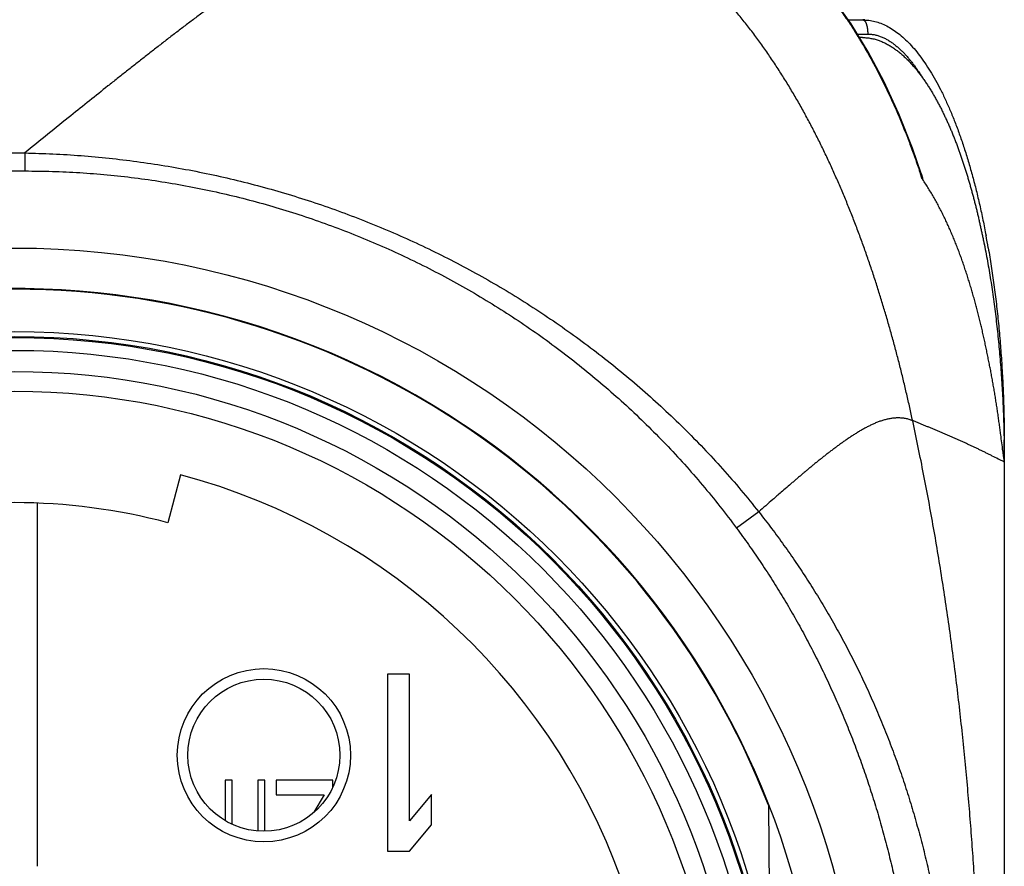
# Model space of a CAD drawing. Header units: millimetres. Extents: x 0 to 1300, y 0 to 891.
# Tile 43 of 141: x 188 to 202, y 482 to 494. Entities that reach past the tile are written whole.
import ezdxf

# ---------------------------------------------------------------- set-up
doc = ezdxf.new("R2010")
doc.units = ezdxf.units.MM
doc.header["$LTSCALE"] = 0.545669
for name, color, linetype in [('NoLayerName_001', 7, 'Continuous'), ('NoLayerName_004', 7, 'Continuous'), ('NoLayerName_006', 7, 'Continuous'), ('NoLayerName_007', 7, 'Continuous'), ('NoLayerName_008', 7, 'Continuous')]:
    doc.layers.add(name, color=color, linetype=linetype)

msp = doc.modelspace()

# ---------------------------------------------------------------- linework, layer by layer
at = {"layer": 'NoLayerName_001', "color": 60, "linetype": 'Continuous', "lineweight": 25}
for p, q in [((199.29412346, 493.85), (199.5, 493.85)), ((199.42171379, 493.65), (199.56840403, 493.65)), ((199.49630603, 493.6), (199.45223518, 493.6)), ((187.35310187, 491.9686959), (187.64689813, 491.9686959)), ((187.64689813, 491.9686959), (187.64689664, 491.71483764)), ((187.35310262, 491.71484211), (187.64689738, 491.71484211)), ((201.5, 487.85), (201.49789944, 487.85)), ((201.5, 487.85), (201.5, 466.6)), ((201.50007887, 487.60036765), (201.50006084, 487.60101968)), ((201.50011141, 487.59906286), (201.50007884, 487.60013459)), ((189.84890174, 487.41749883), (189.66871202, 486.74108796)), ((187.825, 481.88395722), (187.825, 487.01438617)), ((198.0268712, 486.89576052), (197.71402239, 486.66392685)), ((190.47999996, 483.1), (190.47999996, 482.53067826)), ((190.58000004, 483.1), (190.47999996, 483.1)), ((190.58000004, 482.47883919), (190.58000004, 483.1)), ((190.94000004, 483.1), (190.94000004, 482.38398288)), ((191.04, 483.1), (190.94000004, 483.1)), ((191.04, 482.38005387), (191.04, 483.1)), ((191.20000002, 483.1), (191.20000002, 482.89574468)), ((192, 483.1), (191.20000002, 483.1)), ((192, 483.00310792), (192, 483.1)), ((191.20000002, 482.89574468), (191.88, 482.89574468)), ((191.88, 482.89574468), (191.73384398, 482.64696847)), ((198.16380439, 482.74760654), (198.18808035, 479.96585628))]:
    msp.add_line(p, q, dxfattribs=at)
for points in [[(199.5748427, 493.39914492), (199.33490176, 493.79221507), (199.07921461, 494.15453681), (198.80643207, 494.48685691), (198.51973418, 494.7842481), (198.2235737, 495.04165722), (197.92166243, 495.25833157), (197.62353216, 495.43199922), (197.32160143, 495.57079643), (197.0127634, 495.67660121), (196.69032867, 495.75058079), (196.34353795, 495.79226035), (196.11032637, 495.79999701)], [(200.32397906, 491.67682597), (200.19991242, 492.03513558), (200.00730282, 492.52218159), (199.79891505, 492.97621845), (199.5748427, 493.39914492)]]:
    msp.add_lwpolyline(points, dxfattribs=at)
for radius in [12.025, 10.8425, 10.28, 10]:
    msp.add_circle((187.5, 478.6), radius, dxfattribs=at)
for centre, radius, start, end in [((193.13014191, 489.72942609), 7.40162072, 31.30623726, 31.476195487), ((189.40052743, 488.07291476), 11.49186011, 17.921797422, 18.258398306), ((188.62589653, 488.4237544), 12.83740503, 9.879252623, 10.67175835), ((187.5, 478.59996928), 11.44201114, 21.253316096, 158.746683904), ((183.64305772, 487.59946806), 17.85694457, 0.803841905, 0.999506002), ((183.6785599, 487.59988011), 17.8214401, 0.000385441, 0.804117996), ((187.5, 478.6), 9.125, 320.91666665, 75.08333335), ((187.5, 478.6), 8.425, 75.08333335, 104.91666665)]:
    msp.add_arc(centre, radius, start, end, dxfattribs=at)
for points, knots in [([(194.02560439, 495.8), (193.96971414, 495.79805167), (193.85769649, 495.79687178), (193.69043993, 495.77875618), (193.52424022, 495.75235804), (193.35963179, 495.71698571), (193.19692785, 495.67427691), (193.03630766, 495.62487767), (192.8777704, 495.56948922), (192.72123898, 495.50876913), (192.56663133, 495.44337562), (192.41382129, 495.37394984), (192.2627553, 495.300848), (192.11334967, 495.22440645), (191.9655107, 495.14496033), (191.81914659, 495.06283902), (191.6741413, 494.97838018), (191.53041859, 494.89180147), (191.38790919, 494.80326702), (191.24653008, 494.7129473), (191.10619992, 494.62100977), (190.96683567, 494.52762221), (190.82834994, 494.43294735), (190.69069214, 494.33708123), (190.55380661, 494.24011809), (190.41763695, 494.14215126), (190.28212678, 494.04327404), (190.14721902, 493.94357973), (190.01285537, 493.84315866), (189.87899794, 493.74206868), (189.74560621, 493.64036741), (189.61263952, 493.53811187), (189.48005707, 493.4353593), (189.34781836, 493.33216635), (189.21588076, 493.22859095), (189.08421605, 493.12467086), (188.95279749, 493.0204404), (188.77786415, 492.88109841), (188.55967392, 492.70632052), (188.16776517, 492.39067886), (187.86356028, 492.14441893), (187.64611452, 491.96871294)], [0, 0, 0, 0, 0.1677725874, 0.3358060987, 0.5041075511, 0.6724919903, 0.8406600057, 1.008613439, 1.1764901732, 1.344356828, 1.512214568, 1.6800300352, 1.8478293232, 2.0156403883, 2.1834685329, 2.3512985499, 2.5191010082, 2.6868755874, 2.854639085, 3.0224010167, 3.190163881, 3.3579237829, 3.5256748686, 3.6934211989, 3.8611672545, 4.028914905, 4.1966636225, 4.3644106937, 4.5321531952, 4.6998927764, 4.8676313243, 5.0353697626, 5.2031081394, 5.3708457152, 5.5385814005, 5.7063157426, 5.8740497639, 6.0417841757, 6.3772555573, 6.7127308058, 7.5514186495, 7.5514186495, 7.5514186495, 7.5514186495]), ([(197.17669538, 495.62148726), (197.20895635, 495.60950261), (197.27379587, 495.58628961), (197.36933361, 495.54686045), (197.4638015, 495.50480318), (197.55694423, 495.45972867), (197.64874008, 495.41188717), (197.73910455, 495.36135721), (197.82797068, 495.30826371), (197.91527472, 495.25271094), (198.00097847, 495.19480355), (198.08507159, 495.13464599), (198.16755289, 495.07233397), (198.24842203, 495.0079634), (198.32767858, 494.94163005), (198.40532209, 494.87342963), (198.48135325, 494.80345697), (198.55577839, 494.73180058), (198.62861562, 494.65854581), (198.69989054, 494.58377223), (198.76963026, 494.50755773), (198.83786187, 494.42998019), (198.90461257, 494.35111757), (198.96990907, 494.27104732), (199.03378212, 494.1898461), (199.09625688, 494.10757749), (199.15735163, 494.02429148), (199.21708451, 493.94003419), (199.27549102, 493.85486213), (199.33254013, 493.76879067), (199.38844962, 493.68198911), (199.42449382, 493.62335688), (199.44266722, 493.59413998)], [0, 0, 0, 0, 0.1032454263, 0.2065704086, 0.3099707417, 0.4134346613, 0.5169433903, 0.6204716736, 0.7239882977, 0.8274577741, 0.9308713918, 1.0342494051, 1.1376076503, 1.2409560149, 1.3442986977, 1.4476344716, 1.5509569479, 1.654259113, 1.7575504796, 1.8608423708, 1.9641414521, 2.0674499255, 2.1707657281, 2.2740827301, 2.3773912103, 2.4806868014, 2.5839729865, 2.6872515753, 2.7905221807, 2.893782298, 2.9970273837, 3.1002509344, 3.1002509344, 3.1002509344, 3.1002509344]), ([(200.20399516, 488.18391175), (200.19020249, 488.24668383), (200.16300742, 488.37232055), (200.11986436, 488.56026005), (200.07526235, 488.74786856), (200.02891184, 488.93506194), (199.98084035, 489.12182524), (199.93099049, 489.30812499), (199.87932745, 489.49393263), (199.82581118, 489.67921777), (199.77040147, 489.86394743), (199.713044, 490.0480816), (199.65368656, 490.23157865), (199.59227663, 490.41439659), (199.5287617, 490.59649341), (199.46308964, 490.77782729), (199.39520684, 490.95835528), (199.32506789, 491.13803204), (199.25259287, 491.31679001), (199.17768753, 491.49454658), (199.10026305, 491.67121769), (199.02022941, 491.84671877), (198.9374971, 492.02096544), (198.85197587, 492.1938725), (198.76358232, 492.36534926), (198.6722247, 492.53528447), (198.57780508, 492.70354679), (198.4802315, 492.87000001), (198.37941118, 493.03450719), (198.27525213, 493.19693194), (198.16766115, 493.35713427), (198.05656487, 493.51496537), (197.94183924, 493.67020859), (197.82335724, 493.82261162), (197.70099997, 493.97191671), (197.5746521, 494.11787085), (197.44418055, 494.26019945), (197.3095342, 494.39869326), (197.17045038, 494.53280497), (197.02755213, 494.66296372), (196.92796228, 494.74471728), (196.87871009, 494.78621954)], [0, 0, 0, 0, 0.1928085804, 0.3856341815, 0.5784713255, 0.7713157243, 0.964164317, 1.1570153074, 1.3498682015, 1.5427238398, 1.7355823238, 1.9284401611, 2.1212950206, 2.3141466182, 2.5069967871, 2.6998495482, 2.8927111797, 3.0855889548, 3.2784779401, 3.4713678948, 3.6642531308, 3.8571328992, 4.0500116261, 4.2428991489, 4.4358096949, 4.6287405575, 4.8216760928, 5.0146079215, 5.2075360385, 5.4004692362, 5.5934255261, 5.7864261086, 5.9794520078, 6.1724755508, 6.3654871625, 6.5584967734, 6.7515350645, 6.944654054, 7.1378678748, 7.3311078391, 7.5243277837, 7.5243277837, 7.5243277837, 7.5243277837]), ([(199.5, 493.85), (199.52816302, 493.84819574), (199.58515926, 493.84716872), (199.67001744, 493.82967138), (199.75453203, 493.8027842), (199.83846656, 493.76486771), (199.92169928, 493.71654726), (200.00409169, 493.65779823), (200.08551664, 493.58876681), (200.16584314, 493.50953747), (200.24493895, 493.42020743), (200.3226416, 493.32088033), (200.39884358, 493.21175701), (200.47344032, 493.09307786), (200.54630904, 492.96508833), (200.61732718, 492.82803642), (200.6863702, 492.68217053), (200.75331306, 492.52774004), (200.81802952, 492.3649948), (200.88039514, 492.19418635), (200.94027138, 492.01557882), (200.99755133, 491.82948457), (201.05215527, 491.63626184), (201.10403574, 491.43629356), (201.15295521, 491.22992761), (201.1994227, 491.01765734), (201.22688756, 490.87369538), (201.24126829, 490.80101399)], [0, 0, 0, 0, 0.0846622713, 0.170540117, 0.2587689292, 0.350367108, 0.4462183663, 0.5470695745, 0.6535395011, 0.7661334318, 0.8852597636, 1.0112393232, 1.1442532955, 1.2843749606, 1.4316211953, 1.585964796, 1.7473437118, 1.9156682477, 2.0908267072, 2.2726898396, 2.461113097, 2.6558947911, 2.8567639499, 3.0634343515, 3.2756103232, 3.4929885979, 3.71525984, 3.71525984, 3.71525984, 3.71525984]), ([(199.5, 493.85), (199.50207586, 493.84970002), (199.50635733, 493.84948912), (199.51230226, 493.84674695), (199.51778949, 493.84309613), (199.52275426, 493.83860019), (199.52717329, 493.83366097), (199.53104679, 493.82845224), (199.53442802, 493.82306245), (199.53744136, 493.81751561), (199.54021959, 493.81184169), (199.54280541, 493.80604759), (199.54520864, 493.80015044), (199.54744139, 493.7941753), (199.54951663, 493.78814368), (199.55144302, 493.78206875), (199.55322615, 493.77595621), (199.5548738, 493.76980939), (199.55639347, 493.76363141), (199.55779271, 493.75742539), (199.55907908, 493.75119448), (199.56026013, 493.74494181), (199.56134341, 493.73867051), (199.56233644, 493.7323837), (199.56324685, 493.72608445), (199.56408196, 493.71977534), (199.56484195, 493.71345754), (199.56552735, 493.70713202), (199.5661386, 493.70079965), (199.56667618, 493.69446132), (199.56714054, 493.68811791), (199.56753221, 493.68177031), (199.56785144, 493.6754194), (199.5680995, 493.66906607), (199.56827389, 493.66271119), (199.56838614, 493.65635569), (199.56839235, 493.6521184), (199.56840403, 493.65)], [0, 0, 0, 0, 0.00629227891, 0.01269772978, 0.01931341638, 0.02605237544, 0.03271744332, 0.03917276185, 0.04550056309, 0.05178939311, 0.05810191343, 0.06444913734, 0.07082041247, 0.07720294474, 0.08358272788, 0.08995431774, 0.09632030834, 0.10268303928, 0.10904432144, 0.11540546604, 0.12176731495, 0.12813027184, 0.13449433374, 0.1408591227, 0.14722391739, 0.15358794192, 0.15995111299, 0.16631349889, 0.17267514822, 0.17903609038, 0.18539633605, 0.19175587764, 0.19811468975, 0.20447272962, 0.21082993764, 0.21718623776, 0.223541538, 0.223541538, 0.223541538, 0.223541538]), ([(199.45410345, 493.57539796), (199.47199442, 493.54551014), (199.50808118, 493.48591328), (199.56038972, 493.39543268), (199.61163823, 493.30434074), (199.66165189, 493.21254846), (199.71050676, 493.12011775), (199.75821194, 493.02706968), (199.80478594, 492.93343119), (199.85024246, 492.83922602), (199.89459656, 492.74447863), (199.93786295, 492.64921325), (199.98005644, 492.55345421), (200.02119179, 492.45722578), (200.06128383, 492.36055227), (200.10034715, 492.2634579), (200.13839726, 492.16596722), (200.17544616, 492.06810359), (200.21151901, 491.96989474), (200.24659187, 491.87135208), (200.2808239, 491.77254801), (200.30274061, 491.70638561), (200.31380931, 491.6733491)], [0, 0, 0, 0, 0.1045003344, 0.2090058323, 0.3135213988, 0.4180505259, 0.5225953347, 0.6271568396, 0.7317358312, 0.8363324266, 0.9409458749, 1.0455745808, 1.1502161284, 1.2548673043, 1.3595241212, 1.4641818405, 1.5688349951, 1.6734774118, 1.7781022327, 1.8827019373, 1.987268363, 2.0917927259, 2.0917927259, 2.0917927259, 2.0917927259]), ([(199.49630894, 493.59999896), (199.51593293, 493.59907423), (199.55533572, 493.59853268), (199.61391004, 493.58983672), (199.67166063, 493.57687627), (199.72811389, 493.55908685), (199.78294893, 493.53704692), (199.83604164, 493.5112094), (199.88735036, 493.48204707), (199.93687832, 493.45000159), (199.98463759, 493.41541718), (200.03066755, 493.37858341), (200.07503512, 493.3397809), (200.11782652, 493.29926871), (200.15910598, 493.25723468), (200.19895472, 493.21384779), (200.23746603, 493.16927264), (200.27472693, 493.12364732), (200.31077801, 493.07705246), (200.34567365, 493.02956813), (200.37946696, 492.98127167), (200.41221146, 492.93224084), (200.44396082, 492.88255341), (200.47476795, 492.83228574), (200.50469423, 492.78150982), (200.53377169, 492.73026696), (200.56202822, 492.67858506), (200.5894958, 492.62649054), (200.61620572, 492.57400942), (200.64218955, 492.52116785), (200.66747848, 492.46799182), (200.69210509, 492.41450734), (200.71609809, 492.36073679), (200.7394732, 492.30669496), (200.76224838, 492.25239663), (200.78444166, 492.19785639), (200.80606928, 492.14308823), (200.82715451, 492.0881086), (200.84769436, 492.03292467), (200.86778424, 491.97757698), (200.88069638, 491.94050886), (200.88721239, 491.92199656)], [0, 0, 0, 0, 0.0589373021, 0.1180461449, 0.1772420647, 0.2363776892, 0.2953945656, 0.3543853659, 0.4133791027, 0.4723388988, 0.5312698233, 0.5902037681, 0.6491364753, 0.7080441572, 0.7669414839, 0.8258423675, 0.8847431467, 0.9436387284, 1.0025423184, 1.0614633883, 1.1204047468, 1.1793629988, 1.2383290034, 1.2972883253, 1.3562242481, 1.4151369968, 1.4740346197, 1.5329233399, 1.5918075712, 1.6506900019, 1.7095716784, 1.768452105, 1.8273309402, 1.8862098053, 1.9450898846, 2.0039716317, 2.0628547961, 2.1217384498, 2.1806210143, 2.2395005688, 2.2983773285, 2.2983773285, 2.2983773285, 2.2983773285]), ([(199.56840403, 493.65), (199.57704793, 493.64975429), (199.59436497, 493.64961596), (199.62026148, 493.64728461), (199.64603276, 493.64374881), (199.67159059, 493.63882712), (199.69685659, 493.63263118), (199.72176631, 493.62519276), (199.7462871, 493.61660529), (199.77040156, 493.60695002), (199.79409445, 493.59630954), (199.8173535, 493.58476507), (199.84017328, 493.57239013), (199.86255177, 493.55924357), (199.88449398, 493.54538286), (199.90600531, 493.53086437), (199.92709329, 493.51574411), (199.94776802, 493.50007157), (199.96803829, 493.48388456), (199.9879171, 493.46721993), (200.00741736, 493.45011369), (200.02655347, 493.43260201), (200.04533922, 493.41471569), (200.06378134, 493.39647363), (200.08188936, 493.37789484), (200.09967261, 493.35899781), (200.11714052, 493.33980111), (200.13430248, 493.32032328), (200.1511679, 493.30058288), (200.16774619, 493.28059846), (200.18404667, 493.2603885), (200.20007939, 493.23997127), (200.21585445, 493.21936227), (200.23137658, 493.19856991), (200.24665246, 493.17760204), (200.26168792, 493.15646563), (200.27649185, 493.13516966), (200.29106192, 493.11371583), (200.30543752, 493.09213289), (200.31481448, 493.07760957), (200.31952861, 493.07036504)], [0, 0, 0, 0, 0.02594218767, 0.05192444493, 0.07793565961, 0.10395781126, 0.12996709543, 0.15594839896, 0.1819167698, 0.20788375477, 0.23385152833, 0.25981373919, 0.28576512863, 0.31171316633, 0.33766246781, 0.36361270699, 0.38955903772, 0.41549825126, 0.441434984, 0.46737236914, 0.49331094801, 0.51924886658, 0.54518506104, 0.57112268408, 0.59706439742, 0.6230117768, 0.64896536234, 0.67492470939, 0.70088843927, 0.72685428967, 0.75281916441, 0.77877918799, 0.80473161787, 0.83067771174, 0.85661904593, 0.88255686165, 0.90849207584, 0.9344252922, 0.96035681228, 0.98628664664, 0.98628664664, 0.98628664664, 0.98628664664]), ([(200.31952861, 493.07036504), (200.32417363, 493.06307678), (200.33352974, 493.04854292), (200.34261984, 493.03384122), (200.34719792, 493.02651171)], [0, 0, 0, 0, 0.025927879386, 0.051853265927, 0.051853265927, 0.051853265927, 0.051853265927]), ([(187.64690903, 491.96870188), (187.77921514, 491.96426122), (188.04404185, 491.95815088), (188.44071186, 491.93232514), (188.83678677, 491.89656202), (189.23182911, 491.84908625), (189.62546709, 491.79040301), (190.0173111, 491.72040513), (190.40697738, 491.63915241), (190.79408646, 491.54664669), (191.17828718, 491.44295208), (191.55926203, 491.32818215), (191.9367003, 491.20243728), (192.31029239, 491.06582062), (192.67972848, 490.91843451), (193.04469875, 490.76038143), (193.40489333, 490.59176388), (193.76000052, 490.41268497), (194.10973005, 490.22329389), (194.45379214, 490.02373972), (194.79189675, 489.81417156), (195.12375387, 489.59473847), (195.44907341, 489.36558945), (195.76756465, 489.12687413), (196.07892032, 488.87875454), (196.38280556, 488.62142529), (196.67886768, 488.35511888), (196.96669835, 488.08004864), (197.2460296, 487.79654253), (197.51606839, 487.50450435), (197.77797873, 487.20541875), (197.94314848, 486.99830317), (198.02687125, 486.89576056)], [0, 0, 0, 0, 0.397141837, 0.7945789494, 1.192249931, 1.5900933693, 1.988048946, 2.3860585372, 2.7840673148, 3.1820259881, 3.5799157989, 3.9777443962, 4.3755195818, 4.7732489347, 5.170940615, 5.5686041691, 5.9662513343, 6.3638963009, 6.7615531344, 7.1592357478, 7.5569590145, 7.9547395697, 8.3525966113, 8.750552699, 9.1486320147, 9.5468037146, 9.9449813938, 10.3430821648, 10.7410308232, 11.1387613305, 11.5362183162, 11.9333585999, 11.9333585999, 11.9333585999, 11.9333585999]), ([(200.88721239, 491.92199656), (200.89356748, 491.90342894), (200.90639269, 491.86633298), (200.9249398, 491.81045471), (200.94309087, 491.75444768), (200.96078427, 491.69829426), (200.97805386, 491.64200968), (200.99490809, 491.58560024), (201.01136184, 491.52907376), (201.02742463, 491.4724357), (201.04310697, 491.41569132), (201.05841918, 491.35884574), (201.07337163, 491.3019041), (201.08797471, 491.24487152), (201.10223863, 491.18775311), (201.11617438, 491.13055397), (201.12978914, 491.07327798), (201.14308783, 491.01592824), (201.15607489, 490.95850763), (201.16875872, 490.90101985), (201.18113241, 490.84346547), (201.1932463, 490.78585672), (201.20104024, 490.74739321), (201.2049724, 490.72816895)], [0, 0, 0, 0, 0.0588752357, 0.1177498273, 0.1766242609, 0.2354986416, 0.294372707, 0.3532458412, 0.4121176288, 0.4709887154, 0.5298597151, 0.5887310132, 0.6476027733, 0.7064749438, 0.7653472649, 0.8242193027, 0.8830908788, 0.941962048, 1.00083278, 1.0597029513, 1.118572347, 1.1774406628, 1.2363075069, 1.2363075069, 1.2363075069, 1.2363075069]), ([(187.64689738, 491.71484211), (187.77640633, 491.71278262), (188.03561007, 491.71164817), (188.42411344, 491.69201365), (188.81213796, 491.66175953), (189.19922527, 491.61902666), (189.58494324, 491.56441672), (189.96885253, 491.49787065), (190.35051699, 491.41950873), (190.72951294, 491.32939021), (191.10545574, 491.22762283), (191.47800511, 491.11435089), (191.84683496, 490.98970631), (192.21162044, 490.85382305), (192.57203652, 490.70683442), (192.92775819, 490.54887383), (193.27845988, 490.38007485), (193.62381277, 490.2005728), (193.96349635, 490.01052785), (194.29718786, 489.81010111), (194.62456387, 489.5994539), (194.94530108, 489.37874768), (195.25907554, 489.14814309), (195.565565, 488.90780405), (195.86442436, 488.65789558), (196.15532375, 488.39866115), (196.4379637, 488.1304247), (196.71198348, 487.85348024), (196.97716701, 487.56823348), (197.2327653, 487.274686), (197.48001361, 486.97434295), (197.63524883, 486.76674827), (197.71402239, 486.66392685)], [0, 0, 0, 0, 0.3885759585, 0.7774851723, 1.1666680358, 1.5560591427, 1.9455887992, 2.3351845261, 2.7247725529, 3.1142813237, 3.5036864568, 3.893007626, 4.2822632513, 4.6714693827, 5.0606406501, 5.4497912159, 5.8389357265, 6.228088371, 6.6172571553, 7.00644929, 7.3956740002, 7.7849435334, 8.1742741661, 8.5636872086, 8.9532078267, 9.3428154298, 9.7324374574, 10.1219978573, 10.5114209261, 10.900632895, 11.2895635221, 11.6781476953, 11.6781476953, 11.6781476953, 11.6781476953]), ([(200.32398218, 491.67682265), (200.32431303, 491.67580814), (200.32497651, 491.67377916), (200.32596222, 491.670732), (200.32694199, 491.66768201), (200.32791426, 491.66462941), (200.32887876, 491.66157486), (200.32983487, 491.65851889), (200.33078206, 491.65546208), (200.33171979, 491.65240498), (200.33264749, 491.64934816), (200.3334121, 491.6468006), (200.33401824, 491.64476283), (200.33446964, 491.6432348), (200.33491776, 491.64170626), (200.33536238, 491.64017685), (200.33580328, 491.63864622), (200.33624022, 491.63711403), (200.336673, 491.63557992), (200.33710138, 491.63404353), (200.33752515, 491.63250453), (200.33794408, 491.63096255), (200.33835796, 491.62941725), (200.33876655, 491.62786827), (200.33916963, 491.62631527), (200.33956699, 491.62475789), (200.3399584, 491.62319578), (200.34034367, 491.62162859), (200.34072239, 491.62005596), (200.34109486, 491.61847842), (200.34145738, 491.61689728), (200.34179954, 491.61531412), (200.34211178, 491.61373189), (200.34238426, 491.61215331), (200.34260705, 491.61058192), (200.34277083, 491.60901721), (200.34286495, 491.6074546), (200.34289319, 491.60582586), (200.34294358, 491.60428607), (200.34283383, 491.60237812), (200.34158045, 491.60221996), (200.34110598, 491.60200983)], [0, 0, 0, 0, 0.003201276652, 0.006404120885, 0.009607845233, 0.012811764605, 0.016015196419, 0.019217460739, 0.022417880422, 0.025615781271, 0.028810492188, 0.032001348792, 0.033595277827, 0.035188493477, 0.036781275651, 0.038373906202, 0.039966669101, 0.04155985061, 0.043153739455, 0.044748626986, 0.04634480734, 0.047942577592, 0.049542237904, 0.051144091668, 0.052748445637, 0.054355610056, 0.055965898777, 0.057579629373, 0.059197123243, 0.060818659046, 0.062442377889, 0.064063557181, 0.065677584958, 0.067280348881, 0.06886841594, 0.070439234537, 0.071994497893, 0.073579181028, 0.075262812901, 0.076862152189, 0.078418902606, 0.078418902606, 0.078418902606, 0.078418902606]), ([(200.73754357, 490.8715919), (200.72716048, 490.89488119), (200.70663479, 490.94156884), (200.67440101, 491.01095096), (200.6412624, 491.07990825), (200.60703373, 491.14834286), (200.57172729, 491.21624085), (200.53530026, 491.2835554), (200.49770949, 491.35022842), (200.45893193, 491.41621021), (200.41887289, 491.48140217), (200.37770662, 491.54588756), (200.34896864, 491.58801378), (200.33476341, 491.6091818)], [0, 0, 0, 0, 0.07649705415, 0.15299596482, 0.22949920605, 0.30601107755, 0.38253752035, 0.45907655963, 0.53561599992, 0.61214599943, 0.68866014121, 0.76515563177, 0.84163350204, 0.84163350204, 0.84163350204, 0.84163350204]), ([(200.34110598, 491.60200983), (200.34066102, 491.60230288), (200.33966521, 491.60281003), (200.33868864, 491.60413639), (200.33759353, 491.60530787), (200.33661772, 491.60655637), (200.33568288, 491.6078481), (200.3350783, 491.60873311), (200.33477267, 491.60917406)], [0, 0, 0, 0, 0.0015983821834, 0.003284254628, 0.0048537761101, 0.0064237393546, 0.0080290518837, 0.0096385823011, 0.0096385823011, 0.0096385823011, 0.0096385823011]), ([(201.45025628, 487.9847476), (201.44688419, 488.01001437), (201.44018532, 488.06055413), (201.42986502, 488.13632731), (201.41930638, 488.21206768), (201.40842677, 488.28776283), (201.39716746, 488.36340292), (201.38550841, 488.43898308), (201.37345396, 488.51450174), (201.36100253, 488.58995621), (201.3481542, 488.6653441), (201.3349083, 488.74066294), (201.32126554, 488.81591071), (201.30722891, 488.89108605), (201.29280097, 488.96618761), (201.27798447, 489.04121412), (201.26278171, 489.11616423), (201.24719672, 489.19103676), (201.23122674, 489.26582885), (201.21484691, 489.34053242), (201.19803562, 489.41513973), (201.1807704, 489.48964281), (201.16302898, 489.56403372), (201.14478915, 489.63830453), (201.12602847, 489.71244677), (201.10672624, 489.78645136), (201.08686379, 489.86030869), (201.06642222, 489.93400855), (201.04538269, 490.00754072), (201.02372645, 490.08089499), (201.0014344, 490.15406104), (200.97848899, 490.22702823), (200.95486778, 490.29978244), (200.9305371, 490.37230372), (200.90546541, 490.44457137), (200.87962165, 490.5165648), (200.85297126, 490.58826193), (200.82549323, 490.65964651), (200.79711609, 490.73067959), (200.76795886, 490.80140187), (200.74760589, 490.84816264), (200.73754357, 490.8715919)], [0, 0, 0, 0, 0.076472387, 0.1529451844, 0.2294178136, 0.3058903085, 0.3823633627, 0.4588372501, 0.5353116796, 0.6117863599, 0.6882610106, 0.7647353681, 0.8412094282, 0.917683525, 0.9941579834, 1.0706330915, 1.1471091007, 1.2235862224, 1.3000642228, 1.3765422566, 1.4530197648, 1.5294965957, 1.6059730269, 1.6824497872, 1.7589280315, 1.8354080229, 1.9118889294, 1.9883703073, 2.0648522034, 2.1413351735, 2.2178202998, 2.2943091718, 2.3708016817, 2.4472950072, 2.5237870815, 2.6002769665, 2.6767649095, 2.7532524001, 2.8297422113, 2.9062360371, 2.9827319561, 2.9827319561, 2.9827319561, 2.9827319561]), ([(201.20564617, 490.73251988), (201.2141565, 490.68965425), (201.23161874, 490.60345841), (201.25592629, 490.47299228), (201.27932107, 490.34078114), (201.30156056, 490.20685777), (201.32268868, 490.07131235), (201.34267163, 489.93421974), (201.3614949, 489.79566159), (201.3791488, 489.65572404), (201.3956285, 489.51449779), (201.41092758, 489.37207467), (201.42504002, 489.22854659), (201.43795966, 489.08400547), (201.44968047, 488.93854321), (201.46019607, 488.79225172), (201.46950134, 488.64522293), (201.47758646, 488.49754869), (201.4844593, 488.34932118), (201.49006134, 488.20063128), (201.49458281, 488.0515748), (201.49638173, 487.95207494), (201.49743448, 487.90228758)], [0, 0, 0, 0, 0.1311067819, 0.2638353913, 0.3981207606, 0.5338974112, 0.6710995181, 0.8096609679, 0.9495146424, 1.0905857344, 1.2327948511, 1.3760621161, 1.5203072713, 1.6654497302, 1.8114086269, 1.958102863, 2.1054511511, 2.253372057, 2.4017840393, 2.550605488, 2.6997547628, 2.8491502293, 2.8491502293, 2.8491502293, 2.8491502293]), ([(201.20611816, 490.73020705), (201.21459036, 490.68749442), (201.23197279, 490.6016083), (201.25617508, 490.47161643), (201.2794713, 490.33989357), (201.30162092, 490.20647202), (201.32266754, 490.07144098), (201.34257771, 489.93487442), (201.3613371, 489.79685305), (201.37893603, 489.65746199), (201.39536976, 489.5167909), (201.41063194, 489.37493056), (201.42471661, 489.23197184), (201.43761769, 489.08800561), (201.44932921, 488.94312273), (201.45984486, 488.79741405), (201.46915959, 488.65097047), (201.47726368, 488.50388277), (201.48416495, 488.35624212), (201.48980537, 488.20813832), (201.4943737, 488.0596662), (201.4962133, 487.96055495), (201.49728526, 487.91096151)], [0, 0, 0, 0, 0.1306343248, 0.2628772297, 0.3966643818, 0.5319310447, 0.6686121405, 0.8066423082, 0.945955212, 1.0864769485, 1.2281290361, 1.370832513, 1.5145080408, 1.6590759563, 1.8044563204, 1.9505689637, 2.0973335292, 2.2446695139, 2.392496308, 2.5407332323, 2.689299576, 2.8381146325, 2.8381146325, 2.8381146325, 2.8381146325]), ([(201.27294234, 490.62629842), (201.28019772, 490.5834005), (201.29508986, 490.49721401), (201.31568029, 490.36698275), (201.335375, 490.23531652), (201.35395348, 490.1022516), (201.37145846, 489.96787273), (201.38787103, 489.83225748), (201.40318945, 489.69548869), (201.41740724, 489.55764857), (201.43051919, 489.41881957), (201.44251974, 489.27908407), (201.45340345, 489.13852448), (201.46316481, 488.99722318), (201.47179842, 488.85526259), (201.47929855, 488.71272511), (201.48566068, 488.56969313), (201.49087581, 488.42624906), (201.49495165, 488.28247533), (201.49783344, 488.13845422), (201.4997, 487.99426862), (201.49980495, 487.89809704), (201.5, 487.85)], [0, 0, 0, 0, 0.1305214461, 0.2623865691, 0.3955361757, 0.5299107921, 0.6654466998, 0.8020734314, 0.9397195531, 1.0783132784, 1.2177825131, 1.358054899, 1.4990578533, 1.6407186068, 1.7829642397, 1.9257217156, 2.068917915, 2.2124796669, 2.3563337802, 2.5004070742, 2.6446264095, 2.788918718, 2.788918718, 2.788918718, 2.788918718]), ([(200.20399516, 488.18391175), (200.18745333, 488.18959187), (200.15469053, 488.2021802), (200.1032365, 488.21380709), (200.05104676, 488.22120487), (199.99838219, 488.22357677), (199.94578733, 488.22131962), (199.89356206, 488.21489063), (199.84194306, 488.20476492), (199.79111328, 488.19139847), (199.74117082, 488.17519473), (199.69212134, 488.1565265), (199.64391299, 488.13575804), (199.59649384, 488.11324225), (199.54977868, 488.08934612), (199.5037174, 488.06427871), (199.45827853, 488.03814736), (199.4134062, 488.01107307), (199.36904682, 487.98317135), (199.32514668, 487.95455732), (199.28164446, 487.92534874), (199.23851404, 487.89560013), (199.19573229, 487.86535427), (199.15327321, 487.83465563), (199.11111122, 487.80354808), (199.06922081, 487.77207539), (199.02757536, 487.74028191), (198.98614951, 487.70820715), (198.94493175, 487.67586943), (198.9039079, 487.64328839), (198.86306401, 487.61048297), (198.82238608, 487.57747228), (198.78186004, 487.5442754), (198.74147206, 487.51091121), (198.70120727, 487.47739933), (198.66105466, 487.44375402), (198.6210059, 487.40998573), (198.58105081, 487.37610677), (198.54118335, 487.34212464), (198.48811564, 487.29671056), (198.44846674, 487.26247312), (198.42200036, 487.23968744)], [0, 0, 0, 0, 0.0524696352, 0.1051139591, 0.1578259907, 0.2104625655, 0.2630136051, 0.3155800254, 0.3681696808, 0.4207040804, 0.4731593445, 0.5256114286, 0.5780933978, 0.6305927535, 0.68306294, 0.7354909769, 0.7878988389, 0.8403008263, 0.8927032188, 0.9451052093, 0.9975015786, 1.0498938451, 1.1022857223, 1.1546791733, 1.2070745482, 1.2594707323, 1.3118652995, 1.3642562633, 1.4166447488, 1.4690319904, 1.5214188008, 1.5738056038, 1.6261924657, 1.6785791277, 1.7309650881, 1.7833503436, 1.8357352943, 1.888120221, 1.9405052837, 1.9928905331, 2.0976612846, 2.0976612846, 2.0976612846, 2.0976612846]), ([(201.17394578, 478.6), (201.17327803, 478.72863968), (201.17261069, 478.98593049), (201.16760036, 479.37184492), (201.1601471, 479.75772841), (201.14978607, 480.14355068), (201.13659688, 480.52928364), (201.12051264, 480.91489868), (201.10150796, 481.30036965), (201.07953438, 481.68567403), (201.05453488, 482.07079269), (201.02645404, 482.45570862), (200.99523591, 482.84040487), (200.96082493, 483.2248645), (200.92316486, 483.60906752), (200.88220419, 483.99298409), (200.83791152, 484.37657527), (200.7902541, 484.75979378), (200.73919982, 485.14259134), (200.68471666, 485.52491973), (200.62677163, 485.90673049), (200.56533553, 486.28797597), (200.50036498, 486.66860552), (200.43186957, 487.04857973), (200.35966118, 487.42781726), (200.28428936, 487.80639311), (200.23045985, 488.05801647), (200.20399516, 488.18391175)], [0, 0, 0, 0, 0.3859242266, 0.7718683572, 1.1578240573, 1.5437837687, 1.9297407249, 2.3156889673, 2.7016236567, 3.0875470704, 3.4734685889, 3.8593991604, 4.2453510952, 4.6313380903, 5.0173752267, 5.4034701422, 5.7896101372, 6.1757802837, 6.5619666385, 6.9481562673, 7.3343372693, 7.7204988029, 8.1066311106, 8.4927255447, 8.8787745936, 9.2647719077, 9.6507123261, 9.6507123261, 9.6507123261, 9.6507123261]), ([(201.50007884, 487.6000205), (201.48586923, 487.60692898), (201.4573886, 487.62062325), (201.40091109, 487.64899701), (201.344403, 487.67730618), (201.28785635, 487.7055379), (201.24539392, 487.72660292), (201.20286129, 487.74752469), (201.16023396, 487.76825307), (201.11750383, 487.7887702), (201.07467771, 487.80908852), (201.03175943, 487.82921404), (200.98875365, 487.84915448), (200.94566481, 487.86891709), (200.90249743, 487.88850926), (200.85925598, 487.90793833), (200.81594495, 487.92721162), (200.77256878, 487.94633671), (200.72913128, 487.96532038), (200.68563497, 487.98416739), (200.64208237, 488.00288287), (200.59847592, 488.02147192), (200.55481808, 488.03993962), (200.51111131, 488.05829108), (200.46735808, 488.07653136), (200.42356084, 488.09466564), (200.37972199, 488.11269876), (200.33584431, 488.1306367), (200.29192897, 488.1484813), (200.24798328, 488.16624977), (200.2186552, 488.178018), (200.20399516, 488.18391175)], [0, 0, 0, 0, 0.0473999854, 0.0948028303, 0.1896084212, 0.2370096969, 0.2844098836, 0.3318093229, 0.3792088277, 0.4266091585, 0.4740105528, 0.5214131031, 0.5688167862, 0.6162214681, 0.6636269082, 0.7110327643, 0.7584385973, 0.8058438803, 0.8532483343, 0.9006521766, 0.9480556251, 0.9954588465, 1.0428619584, 1.0902650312, 1.1376680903, 1.1850711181, 1.2324740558, 1.2798768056, 1.327279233, 1.3746811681, 1.4220824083, 1.4220824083, 1.4220824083, 1.4220824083]), ([(201.50006084, 487.60101968), (201.49979428, 487.60530918), (201.49942696, 487.61390591), (201.49787848, 487.626725), (201.49558818, 487.64377978), (201.4920541, 487.66933988), (201.48788389, 487.69914304), (201.4838367, 487.72895972), (201.47138126, 487.82272793), (201.46031844, 487.90800848), (201.45025628, 487.9847476)], [0, 0, 0, 0, 0.01289330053, 0.02579933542, 0.03871442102, 0.06452320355, 0.10320544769, 0.12899632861, 0.15479302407, 0.3869810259, 0.3869810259, 0.3869810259, 0.3869810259]), ([(198.42200036, 487.23968744), (198.39559869, 487.21682716), (198.32955385, 487.15972425), (198.19787594, 487.04504469), (198.09265702, 486.95316056), (198.02687122, 486.89576054)], [0, 0, 0, 0, 0.10477005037, 0.2619233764, 0.52384474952, 0.52384474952, 0.52384474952, 0.52384474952]), ([(198.0268712, 486.89576052), (198.08726327, 486.81743474), (198.20946669, 486.66179541), (198.38448772, 486.42195515), (198.55448266, 486.17841207), (198.71844178, 485.93064139), (198.87648491, 485.67899648), (199.02842823, 485.42359483), (199.17417245, 485.1646184), (199.31358828, 484.90221873), (199.44661457, 484.63656871), (199.57325402, 484.36785326), (199.69350225, 484.09624342), (199.80735806, 483.82191149), (199.91481942, 483.54502932), (200.0158845, 483.2657689), (200.11055212, 482.98429999), (200.19882397, 482.70078246), (200.28074666, 482.41537683), (200.35637076, 482.12823258), (200.42574746, 481.83949713), (200.48892784, 481.54931785), (200.54596341, 481.2578422), (200.59690405, 480.96521736), (200.64180562, 480.6715912), (200.68069625, 480.37710673), (200.71358451, 480.08190391), (200.74046142, 479.78612353), (200.76140219, 479.48990672), (200.77616279, 479.19339256), (200.78569158, 478.89672806), (200.78622295, 478.69889), (200.78721586, 478.6)], [0, 0, 0, 0, 0.2967139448, 0.5935865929, 0.8905835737, 1.1876702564, 1.484812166, 1.781975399, 2.0791270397, 2.3762366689, 2.6732989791, 2.9703289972, 3.2673376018, 3.5643307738, 3.8613098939, 4.1582720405, 4.4552102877, 4.7521206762, 5.0490208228, 5.3459288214, 5.6428569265, 5.9398117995, 6.2367947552, 6.53380201, 6.83082493, 7.1278507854, 7.4248646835, 7.7218502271, 8.0187897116, 8.315664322, 8.6124543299, 8.9091392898, 8.9091392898, 8.9091392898, 8.9091392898]), ([(197.71402239, 486.66392685), (197.77002811, 486.58647381), (197.88339038, 486.43247691), (198.04551398, 486.19576399), (198.20288437, 485.95576809), (198.35458717, 485.71203749), (198.50079081, 485.46490982), (198.64137318, 485.21451099), (198.77629116, 484.96102378), (198.90548085, 484.70460591), (199.02890862, 484.44541269), (199.14656629, 484.18359151), (199.25844653, 483.91928007), (199.36454302, 483.65261609), (199.46484922, 483.38373722), (199.55935861, 483.11278111), (199.64806506, 482.8398843), (199.73096376, 482.56517815), (199.80806993, 482.28879318), (199.87940083, 482.01085424), (199.94497399, 481.73148514), (200.00480692, 481.45080965), (200.05891733, 481.16895156), (200.10732209, 480.88603466), (200.15004083, 480.60218493), (200.18707898, 480.31752992), (200.21843487, 480.03219946), (200.24408705, 479.74632562), (200.26409549, 479.46004096), (200.27821399, 479.17347609), (200.28733914, 478.88676913), (200.28784941, 478.69557251), (200.2888008, 478.60000166)], [0, 0, 0, 0, 0.2867412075, 0.5736138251, 0.8605961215, 1.1476630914, 1.4347867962, 1.7219367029, 2.009080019, 2.2961831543, 2.5832363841, 2.8702526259, 3.1572425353, 3.4442135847, 3.7311702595, 4.0181142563, 4.305044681, 4.5919616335, 4.8788760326, 5.16579899, 5.45273855, 5.7396998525, 6.0266852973, 6.3136947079, 6.6007252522, 6.8877664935, 7.1748013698, 7.4618119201, 7.7487797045, 8.0356859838, 8.3225118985, 8.6092386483, 8.6092386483, 8.6092386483, 8.6092386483])]:
    msp.add_open_spline(points, degree=3, knots=knots, dxfattribs=at)
at = {"layer": 'NoLayerName_004', "color": 60, "linetype": 'Continuous', "lineweight": 25}
for p, q in [((192.775, 484.6), (192.775, 482.1)), ((193.0875, 484.6), (192.775, 484.6)), ((193.0875, 482.52553186), (193.0875, 484.6)), ((193.4, 482.89787239), (193.0875, 482.52553186)), ((193.4, 482.47234038), (193.4, 482.89787239)), ((193.0875, 482.1), (193.4, 482.47234038)), ((192.775, 482.1), (193.0875, 482.1))]:
    msp.add_line(p, q, dxfattribs=at)
at = {"layer": 'NoLayerName_006', "color": 60, "linetype": 'Continuous', "lineweight": 25}
msp.add_ellipse((199.5, 487.85), major_axis=(0, -6), ratio=0.3333333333, start_param=3.1282267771, end_param=3.1415926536, dxfattribs=at)
at = {"layer": 'NoLayerName_007', "color": 60, "linetype": 'Continuous', "lineweight": 25}
for radius in [1.225, 1.075]:
    msp.add_circle((191.02671151, 483.45410197), radius, dxfattribs=at)
at = {"layer": 'NoLayerName_008', "color": 60, "linetype": 'Continuous', "lineweight": 25}
for radius in [10.775, 10.76, 10.57801488]:
    msp.add_circle((187.5, 478.6), radius, dxfattribs=at)
msp.add_arc((187.5, 478.6), 11.45, 338.51863274, 311.227781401, dxfattribs=at)

doc.saveas('drawing.dxf')
